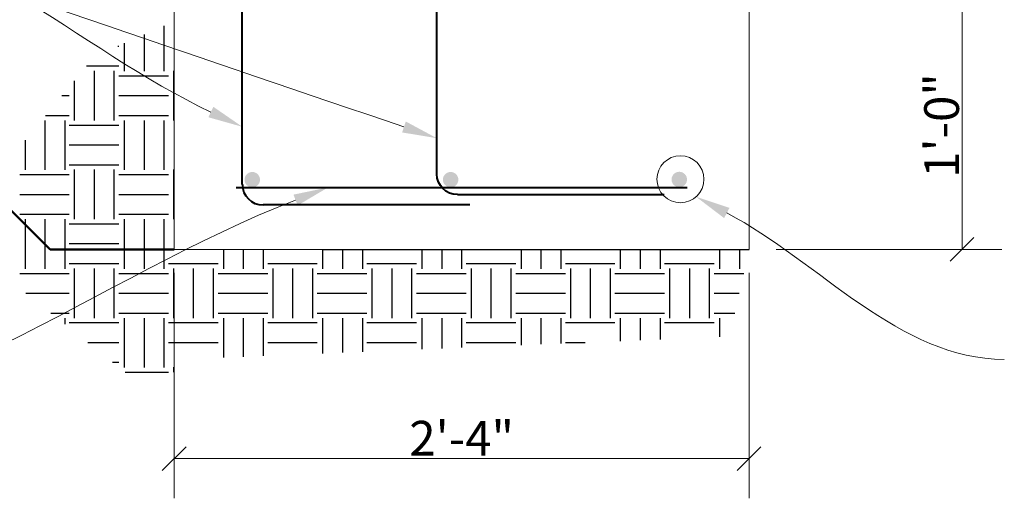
# Paper-space layout '113851WD001' of a CAD drawing. Header units: feet. Extents: x 0 to 187, y 0 to 115.
# Tile 4 of 18: x 13.52 to 17.49, y 8.74 to 10.67. Entities that reach past the tile are written whole.
import ezdxf

# ---------------------------------------------------------------- set-up
doc = ezdxf.new("R2010")
doc.units = ezdxf.units.FT
doc.header["$MEASUREMENT"] = 0
for name, color, linetype in [('C-ANNO-TEXT', 7, 'Continuous'), ('SH_Data', 7, 'Continuous'), ('SH_Text', 7, 'Continuous')]:
    doc.layers.add(name, color=color, linetype=linetype)
doc.styles.add('Straight-Normal', font='font30.shx', dxfattribs={"height": 0.14})

psp = doc.layouts.new('113851WD001')

# ---------------------------------------------------------------- hatches: boundary and pattern name
at = {"layer": 'SH_Data', "linetype": 'Continuous', "lineweight": 40}
h = psp.add_hatch(color=256, dxfattribs=at)
edge = h.paths.add_edge_path(flags=0)
edge.add_arc((14.4605, 10.0258), 0.0312, 41.9143, 401.9143)
h = psp.add_hatch(color=256, dxfattribs=at)
edge = h.paths.add_edge_path(flags=0)
edge.add_arc((15.2602, 10.0258), 0.0312, 41.9143, 401.9143)
h = psp.add_hatch(color=256, dxfattribs=at)
edge = h.paths.add_edge_path(flags=0)
edge.add_arc((16.182, 10.0266), 0.0312, 41.9143, 401.9143)

# ---------------------------------------------------------------- linework, layer by layer
at = {"layer": 'C-ANNO-TEXT', "lineweight": 50}
psp.add_lwpolyline([(14.1458, 9.7445), (13.6458, 9.7445), (10.6458, 12.7445)], dxfattribs=at)
at = {"layer": 'SH_Data', "linetype": 'Continuous', "lineweight": 40}
for p, q in [((14.4204, 10.0071), (14.4204, 13.2987)), ((15.2045, 10.0488), (15.2045, 13.2987)), ((14.3958, 9.9945), (16.2135, 9.9945)), ((16.1212, 9.9654), (15.2878, 9.9654)), ((15.3371, 9.9238), (14.5038, 9.9238))]:
    psp.add_line(p, q, dxfattribs=at)
at = {"layer": 'SH_Data', "linetype": 'Continuous', "lineweight": 13}
for p, q in [((14.1458, 10.7445), (14.1458, 9.7445)), ((16.4635, 10.7445), (16.4635, 9.7445)), ((16.4635, 9.7445), (14.1458, 9.7445))]:
    psp.add_line(p, q, dxfattribs=at)
at = {"layer": 'SH_Data', "linetype": 'Continuous', "lineweight": 0}
for p, q in [((17.3221, 9.7445), (17.3221, 10.7445)), ((16.5721, 9.7445), (17.4821, 9.7445)), ((14.1458, 8.7405), (14.1458, 9.6505)), ((16.4635, 8.7405), (16.4635, 9.6505)), ((14.1458, 8.9005), (16.4635, 8.9005))]:
    psp.add_line(p, q, dxfattribs=at)
at = {"layer": 'SH_Data'}
for p, q in [((14.1043, 10.6462), (14.1043, 10.4636)), ((14.0243, 10.6113), (14.0243, 10.4636)), ((13.918, 10.565), (13.9228, 10.565)), ((13.9443, 10.5765), (13.9443, 10.4636)), ((13.7923, 10.485), (13.9228, 10.485)), ((13.8228, 10.465), (13.8228, 10.265)), ((13.9028, 10.465), (13.9028, 10.265)), ((13.9228, 10.445), (14.1228, 10.445)), ((14.1428, 10.465), (14.1428, 10.265)), ((13.7428, 10.4253), (13.7428, 10.265)), ((13.693, 10.365), (13.7228, 10.365)), ((13.9228, 10.365), (14.1228, 10.365)), ((13.6268, 10.285), (13.7228, 10.285)), ((13.9228, 10.285), (14.1228, 10.285)), ((13.6243, 10.265), (13.6243, 10.065)), ((13.7043, 10.265), (13.7043, 10.065)), ((13.7228, 10.2464), (13.9228, 10.2464)), ((13.9443, 10.265), (13.9443, 10.065)), ((14.0243, 10.265), (14.0243, 10.065)), ((14.1043, 10.265), (14.1043, 10.065)), ((13.5443, 10.1854), (13.5443, 10.065)), ((13.7228, 10.1664), (13.9228, 10.1664)), ((13.7228, 10.0864), (13.9228, 10.0864)), ((13.5228, 10.0464), (13.7228, 10.0464)), ((13.7428, 10.0664), (13.7428, 9.8664)), ((13.8228, 10.0664), (13.8228, 9.8664)), ((13.9028, 10.0664), (13.9028, 9.8664)), ((13.9228, 10.0464), (14.1228, 10.0464)), ((14.1428, 10.0664), (14.1428, 9.8664)), ((13.5228, 9.9664), (13.7228, 9.9664)), ((13.9228, 9.9664), (14.1228, 9.9664)), ((13.5228, 9.8864), (13.7228, 9.8864)), ((13.9228, 9.8864), (14.1228, 9.8864)), ((13.5443, 9.8664), (13.5443, 9.6664)), ((13.6243, 9.8664), (13.6243, 9.6664)), ((13.7043, 9.8664), (13.7043, 9.6664)), ((13.7228, 9.8478), (13.9228, 9.8478)), ((13.9443, 9.8664), (13.9443, 9.6664)), ((14.0243, 9.8664), (14.0243, 9.6664)), ((14.1043, 9.8664), (14.1043, 9.6664)), ((13.7228, 9.7678), (13.9228, 9.7678)), ((14.3443, 9.7445), (14.3443, 9.6664)), ((14.4243, 9.7445), (14.4243, 9.6664)), ((14.5043, 9.7445), (14.5043, 9.6664)), ((14.7443, 9.7445), (14.7443, 9.6664)), ((14.8243, 9.7445), (14.8243, 9.6664)), ((14.9043, 9.7445), (14.9043, 9.6664)), ((15.1443, 9.7445), (15.1443, 9.6664)), ((15.2243, 9.7445), (15.2243, 9.6664)), ((15.3043, 9.7445), (15.3043, 9.6664)), ((15.5443, 9.7445), (15.5443, 9.6664)), ((15.6243, 9.7445), (15.6243, 9.6664)), ((15.7043, 9.7445), (15.7043, 9.6664)), ((15.9443, 9.7445), (15.9443, 9.6664)), ((16.0243, 9.7445), (16.0243, 9.6664)), ((16.1043, 9.7445), (16.1043, 9.6664)), ((16.3443, 9.7445), (16.3443, 9.6664)), ((16.4243, 9.7445), (16.4243, 9.6664)), ((13.7228, 9.6878), (13.9228, 9.6878)), ((14.1228, 9.6878), (14.3228, 9.6878)), ((14.5228, 9.6878), (14.7228, 9.6878)), ((14.9228, 9.6878), (15.1228, 9.6878)), ((15.3228, 9.6878), (15.5228, 9.6878)), ((15.7228, 9.6878), (15.9228, 9.6878)), ((16.1228, 9.6878), (16.3228, 9.6878)), ((13.5228, 9.6478), (13.7228, 9.6478)), ((13.7428, 9.6678), (13.7428, 9.4678)), ((13.8228, 9.6678), (13.8228, 9.4678)), ((13.9028, 9.6678), (13.9028, 9.4678)), ((13.9228, 9.6478), (14.1228, 9.6478)), ((14.1428, 9.6678), (14.1428, 9.4678)), ((14.1428, 9.6678), (14.1428, 9.4678)), ((14.2228, 9.6678), (14.2228, 9.4678)), ((14.3028, 9.6678), (14.3028, 9.4678)), ((14.3228, 9.6478), (14.5228, 9.6478)), ((14.5428, 9.6678), (14.5428, 9.4678)), ((14.6228, 9.6678), (14.6228, 9.4678)), ((14.7028, 9.6678), (14.7028, 9.4678)), ((14.7228, 9.6478), (14.9228, 9.6478)), ((14.9428, 9.6678), (14.9428, 9.4678)), ((15.0228, 9.6678), (15.0228, 9.4678)), ((15.1028, 9.6678), (15.1028, 9.4678)), ((15.1228, 9.6478), (15.3228, 9.6478)), ((15.3428, 9.6678), (15.3428, 9.4678)), ((15.4228, 9.6678), (15.4228, 9.4678)), ((15.5028, 9.6678), (15.5028, 9.4678)), ((15.5228, 9.6478), (15.7228, 9.6478)), ((15.7428, 9.6678), (15.7428, 9.4678)), ((15.8228, 9.6678), (15.8228, 9.4678)), ((15.9028, 9.6678), (15.9028, 9.4678)), ((15.9228, 9.6478), (16.1228, 9.6478)), ((16.1428, 9.6678), (16.1428, 9.4678)), ((16.2228, 9.6678), (16.2228, 9.4678)), ((16.3028, 9.6678), (16.3028, 9.4678)), ((16.3228, 9.6478), (16.4418, 9.6478)), ((13.5475, 9.5678), (13.7228, 9.5678)), ((13.9228, 9.5678), (14.1228, 9.5678)), ((14.3228, 9.5678), (14.5228, 9.5678)), ((14.7228, 9.5678), (14.9228, 9.5678)), ((15.1228, 9.5678), (15.3228, 9.5678)), ((15.5228, 9.5678), (15.7228, 9.5678)), ((15.9228, 9.5678), (16.1228, 9.5678)), ((16.3228, 9.5678), (16.4239, 9.5678)), ((13.648, 9.4878), (13.7228, 9.4878)), ((13.9228, 9.4878), (14.1228, 9.4878)), ((14.3228, 9.4878), (14.5228, 9.4878)), ((14.7228, 9.4878), (14.9228, 9.4878)), ((15.1228, 9.4878), (15.3228, 9.4878)), ((15.5228, 9.4878), (15.7228, 9.4878)), ((15.9228, 9.4878), (16.1228, 9.4878)), ((16.3228, 9.4878), (16.4059, 9.4878)), ((13.7043, 9.4678), (13.7043, 9.443)), ((13.7228, 9.4492), (13.9228, 9.4492)), ((13.9443, 9.4678), (13.9443, 9.2678)), ((14.0243, 9.4678), (14.0243, 9.2678)), ((14.1043, 9.4678), (14.1043, 9.2678)), ((14.1228, 9.4492), (14.3228, 9.4492)), ((14.3443, 9.4678), (14.3443, 9.3082)), ((14.4243, 9.4678), (14.4243, 9.3115)), ((14.5043, 9.4678), (14.5043, 9.3149)), ((14.5228, 9.4492), (14.7228, 9.4492)), ((14.7443, 9.4678), (14.7443, 9.3249)), ((14.8243, 9.4678), (14.8243, 9.3282)), ((14.9043, 9.4678), (14.9043, 9.3316)), ((14.9228, 9.4492), (15.1228, 9.4492)), ((15.1443, 9.4678), (15.1443, 9.3416)), ((15.2243, 9.4678), (15.2243, 9.345)), ((15.3043, 9.4678), (15.3043, 9.3483)), ((15.3228, 9.4492), (15.5228, 9.4492)), ((15.5443, 9.4678), (15.5443, 9.3584)), ((15.6243, 9.4678), (15.6243, 9.3617)), ((15.7043, 9.4678), (15.7043, 9.3651)), ((15.7228, 9.4492), (15.9228, 9.4492)), ((15.9443, 9.4678), (15.9443, 9.3751)), ((16.0243, 9.4678), (16.0243, 9.3785)), ((16.1043, 9.4678), (16.1043, 9.3818)), ((16.1228, 9.4492), (16.3228, 9.4492)), ((16.3443, 9.4678), (16.3443, 9.3918)), ((13.797, 9.3692), (13.9228, 9.3692)), ((14.1228, 9.3692), (14.3228, 9.3692)), ((14.5228, 9.3692), (14.7228, 9.3692)), ((14.9228, 9.3692), (15.1228, 9.3692)), ((15.3228, 9.3692), (15.5228, 9.3692)), ((15.7228, 9.3692), (15.8024, 9.3692)), ((13.8976, 9.2892), (13.9228, 9.2892)), ((13.9478, 9.2492), (14.1228, 9.2492)), ((14.1428, 9.2692), (14.1428, 9.2495))]:
    psp.add_line(p, q, dxfattribs=at)
at = {"layer": 'SH_Data', "linetype": 'Continuous', "lineweight": 30}
for p, q in [((17.37, 9.7925), (17.2742, 9.6966)), ((14.1937, 8.9484), (14.0979, 8.8526)), ((16.5114, 8.9484), (16.4155, 8.8526))]:
    psp.add_line(p, q, dxfattribs=at)
at = {"layer": 'SH_Data'}
psp.add_lwpolyline([(14.7443, 9.7445), (16.4635, 9.7445)], dxfattribs=at)
at = {"layer": 'SH_Data', "linetype": 'Continuous', "lineweight": 0}
psp.add_circle((16.1868, 10.0276), 0.0947, dxfattribs=at)
at = {"layer": 'SH_Data', "linetype": 'Continuous', "lineweight": 40, "extrusion": (0, 0, -1)}
psp.add_arc((-15.2878, 10.0488), 0.0833, 270, 0, dxfattribs=at)
at = {"layer": 'SH_Data', "linetype": 'Continuous', "lineweight": 40}
psp.add_arc((14.5038, 10.0071), 0.0833, 180, 270, dxfattribs=at)
at = {"layer": 'SH_Data', "linetype": 'Continuous', "lineweight": 0}
for points, start_tangent, end_tangent in [([(14.2937, 10.2988), (12.6804, 11.0554)], (-0.90537, 0.424624), (-1, 0)), ([(15.072, 10.2385), (12.6804, 11.0554)], (-0.946325, 0.323218), (-0.946325, 0.323218)), ([(14.6351, 9.9439), (12.2366, 9.0127)], (-0.932212, -0.361913), (-1, 0)), ([(16.3736, 9.8916), (17.4924, 9.3011)], (0.884367, -0.466792), (1, 0))]:
    psp.add_spline(points, degree=3, dxfattribs=dict(at, start_tangent=start_tangent, end_tangent=end_tangent))
for points in [[(14.3036, 10.3199), (14.4204, 10.2393), (14.2838, 10.2776)], [(15.0796, 10.2606), (15.2045, 10.1933), (15.0645, 10.2165)], [(14.6267, 9.9656), (14.7657, 9.9945), (14.6436, 9.9221)], [(16.3628, 9.871), (16.2498, 9.9569), (16.3845, 9.9122)]]:
    psp.add_solid(points, dxfattribs=at)

# ---------------------------------------------------------------- texts
at = {"layer": 'SH_Text', "insert": (17.3096, 10.2445), "char_height": 0.14, "attachment_point": 8, "rotation": 90, "style": 'Straight-Normal'}
psp.add_mtext_dynamic_manual_height_columns('1\'-0"', width=0.191036, gutter_width=0.7, heights=[0], dxfattribs=at)
at = {"layer": 'SH_Text', "insert": (15.3046, 8.913), "char_height": 0.14, "attachment_point": 8, "style": 'Straight-Normal'}
psp.add_mtext_dynamic_manual_height_columns('2\'-4"', width=0.191036, gutter_width=0.7, heights=[0], dxfattribs=at)

doc.saveas('drawing.dxf')
